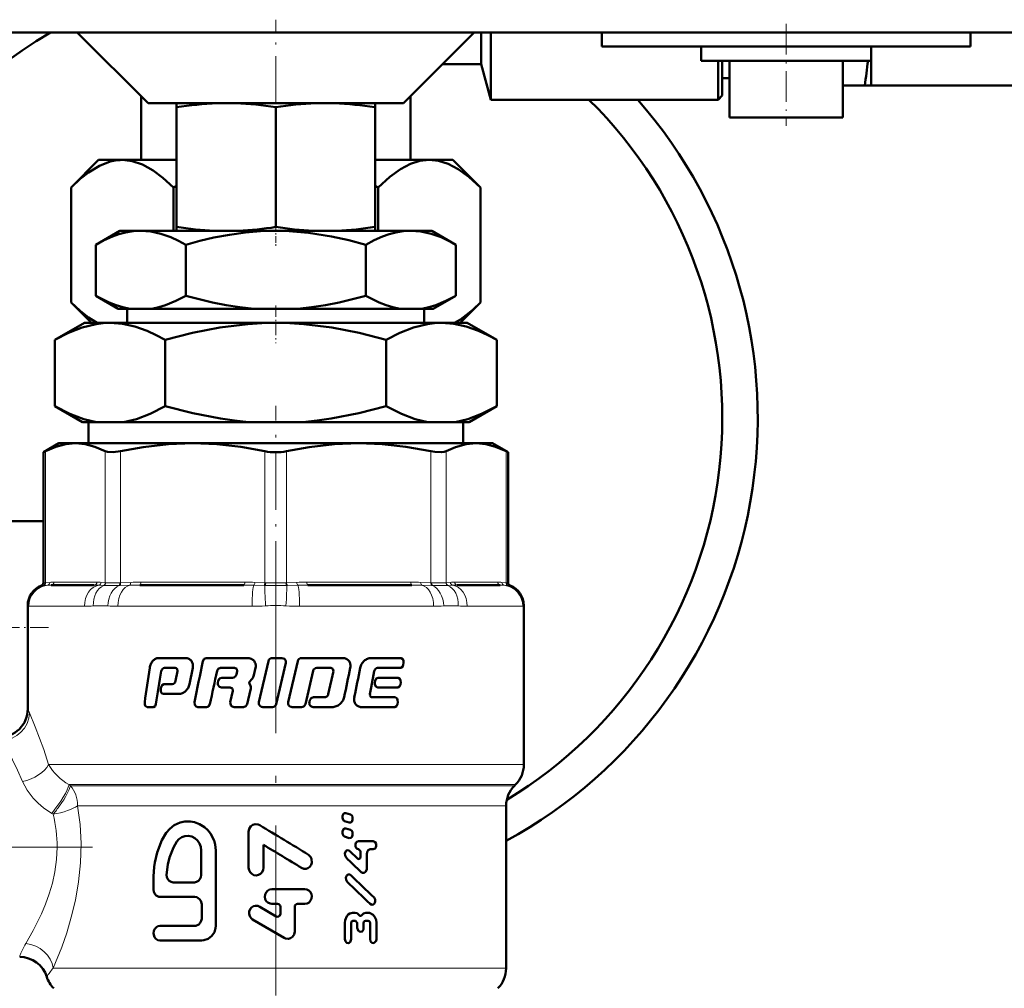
# Model space of a CAD drawing. Extents: x -2073 to 2460, y -1838 to 686.
# Tile 74 of 94: x 378 to 448, y -140 to -72. Entities that reach past the tile are written whole.
import ezdxf

# ---------------------------------------------------------------- set-up
doc = ezdxf.new("R2010")
doc.units = 0
doc.linetypes.add('DASHDOT', pattern=[18.5, 12, -3, 0.5, -3])

msp = doc.modelspace()

# ---------------------------------------------------------------- linework, layer by layer
at = {"color": 7, "linetype": 'DASHDOT', "lineweight": 18, "ltscale": 0.27}
msp.add_line((396.565, -82.762), (396.565, -71.962), dxfattribs=at)
at = {"color": 7, "lineweight": 50}
for p, q in [((374.565, -72.862), (454.565, -72.862)), ((387.565, -77.862), (382.565, -72.862)), ((405.565, -77.862), (410.565, -72.862)), ((411.065, -75.112), (411.065, -72.862)), ((411.735, -77.612), (411.735, -72.862)), ((419.565, -72.862), (419.565, -73.862)), ((445.565, -72.862), (445.565, -73.862)), ((432.565, -73.862), (419.565, -73.862)), ((426.565, -73.862), (426.565, -74.862)), ((445.565, -73.862), (432.565, -73.862)), ((438.565, -73.862), (438.565, -76.612)), ((438.565, -73.862), (438.565, -74.862)), ((426.565, -74.862), (432.565, -74.862)), ((427.765, -77.612), (427.765, -74.862)), ((428.065, -77.312), (428.065, -74.862)), ((428.565, -74.862), (428.565, -78.862)), ((432.565, -74.862), (438.565, -74.862)), ((436.565, -74.862), (436.565, -78.862)), ((408.315, -75.112), (411.065, -75.112)), ((411.065, -75.112), (411.735, -77.612)), ((428.065, -76.089), (428.565, -76.089)), ((436.565, -76.612), (438.109, -76.612)), ((438.565, -76.612), (438.109, -76.612)), ((438.565, -76.612), (471.565, -76.612)), ((387.065, -77.363), (387.065, -81.862)), ((406.065, -81.862), (406.065, -77.362)), ((411.735, -77.612), (427.765, -77.612)), ((428.065, -77.312), (427.765, -77.612)), ((387.565, -77.862), (396.565, -77.862)), ((389.565, -78.145), (389.565, -77.862)), ((389.565, -78.145), (389.565, -86.585)), ((396.565, -77.862), (405.565, -77.862)), ((396.565, -78.139), (396.565, -86.592)), ((403.565, -77.862), (403.565, -78.145)), ((403.565, -78.145), (403.565, -86.585)), ((428.565, -78.862), (432.565, -78.862)), ((432.565, -78.862), (436.565, -78.862)), ((384.065, -81.862), (382.132, -83.795)), ((385.595, -81.862), (384.065, -81.862)), ((385.592, -81.865), (385.74, -81.862)), ((385.74, -81.862), (385.595, -81.862)), ((389.565, -81.862), (385.74, -81.862)), ((389.565, -81.862), (385.906, -81.862)), ((387.065, -81.862), (385.906, -81.862)), ((407.224, -81.862), (403.565, -81.862)), ((407.391, -81.862), (403.565, -81.862)), ((407.224, -81.862), (406.065, -81.862)), ((409.065, -81.862), (407.391, -81.862)), ((409.065, -81.862), (410.999, -83.795)), ((382.131, -83.795), (382.131, -91.928)), ((389.348, -83.795), (389.565, -83.688)), ((389.348, -83.795), (389.348, -86.862)), ((403.565, -83.688), (403.782, -83.795)), ((403.782, -83.795), (403.782, -86.862)), ((410.999, -83.795), (410.999, -91.928)), ((389.565, -86.862), (389.565, -86.585)), ((403.565, -86.585), (403.565, -86.862)), ((385.565, -86.862), (383.863, -87.844)), ((387.039, -86.862), (385.565, -86.862)), ((396.565, -86.862), (387.039, -86.862)), ((389.565, -86.862), (392.237, -86.862)), ((393.934, -86.862), (392.237, -86.862)), ((393.934, -86.862), (399.195, -86.862)), ((406.091, -86.862), (396.565, -86.862)), ((400.894, -86.862), (399.195, -86.862)), ((400.894, -86.862), (403.565, -86.862)), ((407.565, -86.862), (406.091, -86.862)), ((407.565, -86.862), (409.267, -87.844)), ((383.863, -91.443), (383.863, -87.844)), ((390.214, -91.443), (390.214, -87.844)), ((402.916, -91.443), (402.916, -87.844)), ((409.267, -91.443), (409.267, -87.844)), ((385.455, -92.362), (383.863, -91.443)), ((407.675, -92.362), (409.267, -91.443)), ((383.565, -93.362), (382.132, -91.928)), ((386.259, -92.362), (385.455, -92.362)), ((386.088, -92.362), (386.088, -93.362)), ((386.259, -92.362), (387.819, -92.362)), ((395.006, -92.362), (387.819, -92.362)), ((395.006, -92.362), (398.125, -92.362)), ((405.312, -92.362), (398.125, -92.362)), ((405.312, -92.362), (406.871, -92.362)), ((407.675, -92.362), (406.871, -92.362)), ((407.043, -92.362), (407.043, -93.362)), ((409.565, -93.362), (410.999, -91.928)), ((383.065, -93.362), (380.977, -94.567)), ((384.874, -93.362), (383.065, -93.362)), ((396.565, -93.362), (384.874, -93.362)), ((408.257, -93.362), (396.565, -93.362)), ((410.065, -93.362), (408.257, -93.362)), ((410.065, -93.362), (412.154, -94.567)), ((380.977, -99.234), (380.977, -94.567)), ((388.771, -99.234), (388.771, -94.567)), ((404.359, -99.234), (404.359, -94.567)), ((412.154, -99.234), (412.154, -94.567)), ((382.93, -100.362), (380.977, -99.234)), ((410.2, -100.362), (412.154, -99.234)), ((383.917, -100.362), (382.93, -100.362)), ((383.345, -101.862), (383.345, -100.362)), ((383.917, -100.362), (385.831, -100.362)), ((394.651, -100.362), (385.831, -100.362)), ((394.651, -100.362), (398.479, -100.362)), ((407.3, -100.362), (398.479, -100.362)), ((407.3, -100.362), (409.214, -100.362)), ((410.2, -100.362), (409.214, -100.362)), ((409.786, -101.862), (409.786, -100.362)), ((381.265, -101.862), (380.169, -102.494)), ((381.265, -101.862), (382.43, -101.862)), ((382.43, -101.862), (390.71, -101.862)), ((390.71, -101.862), (396.565, -101.862)), ((396.565, -101.862), (402.42, -101.862)), ((402.42, -101.862), (410.701, -101.862)), ((410.701, -101.862), (411.865, -101.862)), ((411.865, -101.862), (412.961, -102.494)), ((380.322, -102.417), (380.169, -102.494)), ((380.169, -111.716), (380.169, -102.494)), ((412.961, -102.494), (412.809, -102.417)), ((412.961, -111.716), (412.961, -102.494)), ((380.169, -107.362), (376.565, -107.362)), ((383.764, -111.862), (380.726, -111.862)), ((394.3, -111.862), (386.967, -111.862)), ((406.163, -111.862), (398.83, -111.862)), ((412.404, -111.862), (409.367, -111.862)), ((379.065, -113.308), (379.065, -120.612)), ((414.065, -124.533), (414.065, -113.308)), ((388.28, -117.018), (390.206, -117.018)), ((391.664, -117.018), (394.55, -117.018)), ((396.047, -117.232), (395.375, -120.141)), ((396.32, -117.018), (397.004, -117.018)), ((396.604, -120.262), (397.277, -117.353)), ((398.111, -117.231), (397.441, -120.14)), ((398.381, -117.018), (401.284, -117.018)), ((403.276, -117.018), (405.408, -117.018)), ((405.563, -117.492), (405.583, -117.352)), ((388.71, -117.707), (389.47, -117.707)), ((389.625, -117.939), (389.498, -118.632)), ((389.599, -117.774), (389.625, -117.939)), ((390.476, -118.861), (390.706, -117.709)), ((392.676, -117.707), (393.661, -117.707)), ((393.661, -117.707), (393.819, -117.774)), ((393.85, -117.939), (393.797, -118.171)), ((393.819, -117.774), (393.85, -117.939)), ((395.022, -118.226), (395.142, -117.709)), ((398.661, -120.262), (399.192, -117.92)), ((399.457, -117.707), (400.443, -117.707)), ((400.626, -117.938), (400.272, -119.56)), ((400.443, -117.707), (400.596, -117.774)), ((400.596, -117.774), (400.626, -117.938)), ((403.296, -119.093), (403.509, -117.938)), ((403.749, -117.707), (405.387, -117.707)), ((392.5, -118.615), (392.47, -118.756)), ((392.756, -118.402), (393.506, -118.402)), ((394.72, -118.692), (394.885, -118.516)), ((403.581, -118.615), (403.555, -118.756)), ((403.794, -118.402), (405.197, -118.402)), ((405.355, -118.878), (405.377, -118.738)), ((388.479, -119.078), (388.457, -119.219)), ((388.676, -118.863), (389.26, -118.863)), ((392.725, -119.091), (393.351, -119.091)), ((393.351, -119.091), (393.508, -119.158)), ((393.54, -119.322), (393.358, -120.141)), ((393.508, -119.158), (393.54, -119.322)), ((394.554, -120.262), (394.783, -119.263)), ((394.78, -118.972), (394.704, -118.812)), ((403.211, -119.556), (403.296, -119.093)), ((403.768, -119.091), (405.175, -119.091)), ((388.653, -119.553), (389.729, -119.553)), ((398.967, -119.999), (398.935, -120.14)), ((399.233, -119.786), (399.986, -119.786)), ((403.369, -119.786), (404.979, -119.786)), ((405.142, -120.262), (405.164, -120.122)), ((387.486, -120.475), (387.929, -120.475)), ((391.067, -120.475), (391.674, -120.475)), ((393.62, -120.475), (394.286, -120.475)), ((395.647, -120.475), (396.331, -120.475)), ((397.713, -120.475), (398.392, -120.475)), ((399.201, -120.475), (400.547, -120.475)), ((402.616, -120.475), (404.957, -120.475)), ((413.401, -126.026), (413.479, -125.947)), ((412.815, -127.44), (412.815, -138.912)), ((401.275, -128.198), (401.275, -128.285)), ((401.838, -128.057), (401.506, -127.955)), ((401.986, -128.387), (401.986, -128.3)), ((401.42, -128.528), (401.751, -128.63)), ((401.838, -129.145), (401.506, -129.044)), ((394.651, -129.292), (394.651, -131.822)), ((401.275, -129.287), (401.275, -129.374)), ((401.42, -129.617), (401.751, -129.719)), ((401.986, -129.475), (401.986, -129.389)), ((395.692, -131.822), (395.692, -130.2)), ((402.398, -129.937), (403.434, -129.937)), ((402.412, -130.508), (402.399, -130.508)), ((403.434, -130.508), (403.233, -130.508)), ((391.303, -132.334), (391.303, -130.59)), ((392.333, -135.925), (392.333, -130.59)), ((402.338, -131.175), (401.785, -130.639)), ((402.535, -130.667), (402.536, -131.048)), ((402.984, -131.871), (402.983, -130.825)), ((387.941, -132.437), (387.941, -133.36)), ((389.321, -132.847), (390.823, -132.847)), ((396.292, -133.336), (398.611, -133.336)), ((388.387, -133.873), (390.846, -133.873)), ((391.338, -134.386), (391.338, -135.412)), ((396.595, -135.25), (395.434, -134.566)), ((396.696, -134.363), (396.292, -134.363)), ((396.898, -134.569), (396.898, -135.072)), ((397.907, -136.324), (397.907, -134.569)), ((398.108, -134.363), (398.611, -134.363)), ((401.986, -134.997), (402.17, -134.997)), ((402.912, -134.995), (403.1, -134.995)), ((388.387, -135.925), (390.846, -135.925)), ((394.93, -135.459), (397.151, -136.772)), ((401.444, -135.711), (401.445, -136.851)), ((401.878, -136.85), (401.877, -135.726)), ((402.195, -135.567), (401.999, -135.567)), ((402.318, -135.725), (402.318, -136.058)), ((402.764, -136.057), (402.763, -135.724)), ((403.088, -135.566), (402.888, -135.566)), ((403.213, -135.724), (403.214, -136.848)), ((403.667, -136.848), (403.666, -135.707)), ((388.387, -136.951), (391.338, -136.951))]:
    msp.add_line(p, q, dxfattribs=at)
at = {"color": 7, "linetype": 'DASHDOT', "lineweight": 18, "ltscale": 0.180015}
msp.add_line((432.565, -72.262), (432.565, -79.462), dxfattribs=at)
at = {"color": 7, "linetype": 'DASHDOT', "lineweight": 18, "ltscale": 0.037938}
msp.add_line((396.565, -86.464), (396.565, -87.982), dxfattribs=at)
at = {"color": 7, "linetype": 'DASHDOT', "lineweight": 18, "ltscale": 0.066602}
msp.add_line((396.565, -92.14), (396.565, -94.804), dxfattribs=at)
at = {"color": 7, "linetype": 'DASHDOT', "lineweight": 18, "ltscale": 0.340646}
msp.add_line((396.565, -112.852), (396.565, -99.226), dxfattribs=at)
at = {"color": 7, "lineweight": 18}
for p, q in [((380.322, -102.417), (380.322, -111.703)), ((384.538, -111.703), (384.538, -102.417)), ((385.62, -102.417), (385.62, -111.703)), ((395.8, -111.703), (395.8, -102.417)), ((397.331, -102.417), (397.331, -111.703)), ((407.51, -111.703), (407.51, -102.417)), ((408.592, -102.417), (408.592, -111.703)), ((412.809, -111.703), (412.809, -102.417)), ((380.169, -111.716), (380.301, -111.705)), ((380.301, -111.705), (380.322, -111.703)), ((380.322, -111.703), (380.615, -111.675)), ((380.911, -111.662), (383.949, -111.662)), ((384.245, -111.675), (384.538, -111.703)), ((384.538, -111.703), (384.56, -111.705)), ((385.568, -111.705), (385.62, -111.703)), ((385.62, -111.703), (386.329, -111.675)), ((387.044, -111.662), (394.377, -111.662)), ((395.091, -111.675), (395.8, -111.703)), ((395.8, -111.703), (395.852, -111.705)), ((397.278, -111.705), (397.331, -111.703)), ((397.331, -111.703), (398.039, -111.675)), ((398.754, -111.662), (406.087, -111.662)), ((406.801, -111.675), (407.51, -111.703)), ((407.51, -111.703), (407.562, -111.705)), ((408.57, -111.705), (408.592, -111.703)), ((408.592, -111.703), (408.886, -111.675)), ((409.182, -111.662), (412.219, -111.662)), ((412.515, -111.675), (412.809, -111.703)), ((412.809, -111.703), (412.83, -111.705)), ((412.83, -111.705), (412.961, -111.716)), ((380.169, -111.897), (380.039, -111.904)), ((380.189, -111.896), (380.169, -111.897)), ((380.455, -111.873), (380.189, -111.896)), ((384.4, -111.896), (384.079, -111.873)), ((384.427, -111.897), (384.4, -111.896)), ((385.571, -111.896), (385.515, -111.897)), ((386.268, -111.873), (385.571, -111.896)), ((395.737, -111.896), (395.017, -111.873)), ((395.796, -111.897), (395.737, -111.896)), ((397.393, -111.896), (397.335, -111.897)), ((398.113, -111.873), (397.393, -111.896)), ((407.559, -111.896), (406.862, -111.873)), ((407.615, -111.897), (407.559, -111.896)), ((408.73, -111.896), (408.703, -111.897)), ((409.052, -111.873), (408.73, -111.896)), ((412.941, -111.896), (412.676, -111.873)), ((412.962, -111.897), (412.941, -111.896)), ((413.091, -111.904), (412.962, -111.897)), ((379.08, -113.336), (379.065, -113.308)), ((379.145, -113.362), (383.064, -113.362)), ((384.711, -113.336), (383.692, -113.336)), ((385.431, -113.362), (394.891, -113.362)), ((398.239, -113.362), (407.699, -113.362)), ((409.439, -113.336), (408.419, -113.336)), ((410.067, -113.362), (413.985, -113.362)), ((414.065, -113.308), (414.05, -113.336)), ((379.065, -120.612), (379.187, -120.886)), ((380.532, -124.533), (414.065, -124.533)), ((381.978, -125.947), (413.479, -125.947)), ((381.978, -125.947), (382.08, -126.026)), ((382.08, -126.026), (413.401, -126.026)), ((382.584, -127.44), (382.791, -127.44)), ((382.791, -127.44), (410.13, -127.44)), ((410.13, -127.44), (412.815, -127.44)), ((380.864, -128.039), (380.758, -127.977)), ((380.86, -138.912), (412.815, -138.912))]:
    msp.add_line(p, q, dxfattribs=at)
at = {"color": 7, "linetype": 'DASHDOT', "lineweight": 18}
for p, q in [((396.565, -110.325), (396.565, -146.018)), ((383.638, -130.362), (354.104, -130.362))]:
    msp.add_line(p, q, dxfattribs=at)
at = {"color": 7, "linetype": 'DASHDOT', "lineweight": 18, "ltscale": 0.108124}
msp.add_line((380.529, -114.862), (376.204, -114.862), dxfattribs=at)
at = {"color": 7, "lineweight": 50}
for points in [[(385.592, -81.865), (385.236, -81.902), (384.877, -81.98), (384.14, -82.265), (383.361, -82.736), (382.768, -83.203), (382.131, -83.795)], [(385.74, -81.862), (386.443, -81.941), (387.164, -82.182), (387.92, -82.6), (388.605, -83.113), (389.348, -83.795)], [(403.782, -83.795), (404.605, -83.047), (405.358, -82.506), (406.064, -82.14), (406.734, -81.93), (407.391, -81.862)], [(407.391, -81.862), (408.047, -81.93), (408.717, -82.14), (409.423, -82.506), (410.176, -83.047), (410.999, -83.795)], [(387.039, -86.862), (386.503, -86.892), (385.97, -86.98), (385.503, -87.105), (385.039, -87.269), (384.448, -87.531), (383.863, -87.844)], [(390.214, -87.844), (389.694, -87.563), (389.17, -87.322), (388.467, -87.072), (387.757, -86.916), (387.039, -86.862)], [(396.565, -86.862), (395.494, -86.892), (394.424, -86.981), (393.301, -87.135), (392.189, -87.346), (391.197, -87.577), (390.214, -87.844)], [(402.916, -87.844), (401.717, -87.524), (400.504, -87.257), (398.869, -87), (397.222, -86.873), (396.565, -86.862)], [(406.091, -86.862), (405.556, -86.892), (405.023, -86.98), (404.556, -87.105), (404.091, -87.269), (403.501, -87.531), (402.916, -87.844)], [(409.267, -87.844), (408.746, -87.563), (408.223, -87.322), (407.52, -87.072), (406.809, -86.916), (406.091, -86.862)], [(383.863, -91.443), (384.815, -91.926), (385.295, -92.113), (385.776, -92.26), (386.259, -92.362)], [(387.819, -92.362), (388.308, -92.258), (388.793, -92.11), (389.509, -91.814), (390.214, -91.443)], [(390.214, -91.443), (392.112, -91.924), (393.072, -92.113), (394.04, -92.26), (395.006, -92.362)], [(398.125, -92.362), (399.096, -92.259), (400.065, -92.111), (401.026, -91.923), (402.916, -91.443)], [(402.916, -91.443), (403.868, -91.926), (404.347, -92.113), (404.829, -92.26), (405.312, -92.362)], [(406.871, -92.362), (407.361, -92.258), (407.846, -92.11), (408.561, -91.814), (409.267, -91.443)], [(383.955, -93.362), (383.361, -92.987), (382.768, -92.521), (382.131, -91.928)], [(409.176, -93.362), (409.588, -93.111), (410.017, -92.803), (410.494, -92.406), (410.999, -91.928)], [(384.874, -93.362), (384.379, -93.383), (383.886, -93.447), (382.905, -93.689), (381.935, -94.07), (380.977, -94.567)], [(388.771, -94.567), (388.133, -94.223), (387.49, -93.928), (386.626, -93.622), (385.753, -93.429), (384.874, -93.362)], [(396.565, -93.362), (395.572, -93.383), (394.584, -93.447), (392.622, -93.689), (390.684, -94.07), (388.771, -94.567)], [(404.359, -94.567), (402.445, -94.07), (400.508, -93.689), (398.547, -93.446), (397.558, -93.383), (396.565, -93.362)], [(408.257, -93.362), (407.762, -93.383), (407.269, -93.447), (406.288, -93.689), (405.318, -94.07), (404.359, -94.567)], [(412.154, -94.567), (411.516, -94.223), (410.873, -93.928), (410.008, -93.622), (409.136, -93.429), (408.257, -93.362)], [(380.977, -99.234), (382.046, -99.783), (383.013, -100.149), (383.917, -100.362)], [(385.831, -100.362), (386.735, -100.149), (387.701, -99.783), (388.771, -99.234)], [(388.771, -99.234), (390.709, -99.738), (392.669, -100.121), (393.658, -100.261), (394.651, -100.362)], [(398.479, -100.362), (399.474, -100.261), (400.462, -100.121), (402.423, -99.737), (404.359, -99.234)], [(404.359, -99.234), (405.429, -99.783), (406.396, -100.149), (407.3, -100.362)], [(409.214, -100.362), (410.117, -100.149), (411.084, -99.783), (412.154, -99.234)], [(382.43, -101.862), (381.751, -101.921), (381.055, -102.102), (380.322, -102.417)], [(384.538, -102.417), (383.805, -102.102), (383.108, -101.921), (382.43, -101.862)], [(390.71, -101.862), (388.989, -101.927), (387.219, -102.127), (385.62, -102.417)], [(395.8, -102.417), (394.111, -102.114), (392.414, -101.926), (390.71, -101.862)], [(402.42, -101.862), (400.699, -101.927), (398.929, -102.127), (397.331, -102.417)], [(407.51, -102.417), (405.742, -102.102), (404.06, -101.921), (402.42, -101.862)], [(410.701, -101.862), (409.988, -101.927), (409.254, -102.127), (408.592, -102.417)], [(412.809, -102.417), (412.076, -102.102), (411.38, -101.921), (410.701, -101.862)], [(385.62, -102.417), (385.086, -102.491), (384.683, -102.467), (384.538, -102.417)], [(408.592, -102.417), (408.447, -102.467), (408.263, -102.491), (407.794, -102.467), (407.51, -102.417)], [(391.664, -117.018), (391.519, -117.068), (391.42, -117.232)], [(397.277, -117.353), (397.269, -117.206), (397.185, -117.083), (397.004, -117.018)], [(405.583, -117.352), (405.58, -117.219), (405.535, -117.099), (405.408, -117.018)], [(392.421, -117.92), (392.498, -117.78), (392.676, -117.707)], [(405.387, -117.707), (405.507, -117.637), (405.563, -117.492)], [(392.47, -118.756), (392.476, -118.9), (392.591, -119.052), (392.725, -119.091)], [(392.756, -118.402), (392.606, -118.451), (392.5, -118.615)], [(403.555, -118.756), (403.559, -118.894), (403.65, -119.047), (403.768, -119.091)], [(403.794, -118.402), (403.654, -118.467), (403.581, -118.615)], [(405.377, -118.738), (405.375, -118.604), (405.328, -118.483), (405.197, -118.402)], [(388.457, -119.219), (388.46, -119.354), (388.489, -119.438), (388.542, -119.507), (388.653, -119.553)], [(388.676, -118.863), (388.543, -118.93), (388.479, -119.078)], [(405.175, -119.091), (405.298, -119.023), (405.355, -118.878)], [(387.317, -120.14), (387.319, -120.272), (387.361, -120.393), (387.486, -120.475)], [(390.831, -120.14), (390.852, -120.327), (390.94, -120.435), (391.067, -120.475)], [(393.358, -120.141), (393.384, -120.332), (393.444, -120.408), (393.62, -120.475)], [(399.233, -119.786), (399.063, -119.846), (398.967, -119.999)], [(405.164, -120.122), (405.162, -119.989), (405.122, -119.879), (404.979, -119.786)], [(387.929, -120.475), (388.053, -120.407), (388.113, -120.262)], [(391.674, -120.475), (391.819, -120.425), (391.92, -120.262)], [(394.286, -120.475), (394.457, -120.416), (394.554, -120.262)], [(404.957, -120.475), (405.082, -120.408), (405.142, -120.262)], [(401.506, -127.955), (401.395, -127.965), (401.335, -128.015), (401.278, -128.16), (401.275, -128.198)], [(401.275, -128.285), (401.288, -128.376), (401.346, -128.481), (401.42, -128.528)], [(401.751, -128.63), (401.863, -128.62), (401.924, -128.571), (401.983, -128.426), (401.986, -128.387)], [(401.986, -128.3), (401.973, -128.209), (401.932, -128.126), (401.838, -128.057)], [(392.333, -130.59), (392.283, -130.167), (392.214, -129.888), (391.969, -129.408), (391.771, -129.163), (391.542, -128.953), (391.19, -128.732), (390.82, -128.596), (390.546, -128.547), (390.142, -128.551), (389.813, -128.622), (389.402, -128.81), (389.083, -129.078), (388.843, -129.359)], [(395.431, -128.817), (395.33, -128.772), (395.109, -128.75), (394.949, -128.797), (394.812, -128.893), (394.688, -129.078), (394.651, -129.292)], [(401.506, -129.044), (401.395, -129.054), (401.335, -129.104), (401.278, -129.249), (401.275, -129.287)], [(401.986, -129.389), (401.973, -129.297), (401.932, -129.215), (401.838, -129.146)], [(388.843, -129.359), (388.537, -129.879), (388.188, -130.749), (388.025, -131.44), (387.98, -131.757), (387.941, -132.437)], [(391.303, -130.59), (391.273, -130.336), (391.184, -130.096), (391.041, -129.887), (390.853, -129.722), (390.633, -129.612), (390.394, -129.566), (390.155, -129.585), (389.93, -129.669), (389.735, -129.81), (389.596, -129.974)], [(401.275, -129.374), (401.288, -129.464), (401.346, -129.57), (401.42, -129.617)], [(401.751, -129.719), (401.863, -129.709), (401.924, -129.66), (401.983, -129.514), (401.986, -129.475)], [(389.596, -129.974), (389.346, -130.397), (389.065, -131.091), (388.944, -131.577), (388.866, -132.319)], [(401.785, -130.639), (401.721, -130.595), (401.619, -130.586), (401.559, -130.611), (401.51, -130.655), (401.445, -130.801), (401.451, -130.962), (401.525, -131.095)], [(402.398, -129.938), (402.279, -129.983), (402.213, -130.068), (402.179, -130.186), (402.188, -130.309), (402.265, -130.45), (402.399, -130.508)], [(402.412, -130.508), (402.533, -130.645), (402.535, -130.667)], [(402.983, -130.825), (403.026, -130.648), (403.079, -130.575), (403.233, -130.508)], [(403.434, -130.508), (403.574, -130.447), (403.622, -130.381), (403.658, -130.261), (403.65, -130.135), (403.582, -130.007), (403.434, -129.937)], [(398.38, -131.827), (398.533, -131.888), (398.707, -131.891), (398.822, -131.853), (398.958, -131.755), (399.055, -131.618), (399.105, -131.461), (399.085, -131.187), (399.016, -131.048), (398.87, -130.906)], [(402.536, -131.048), (402.514, -131.138), (402.485, -131.175), (402.447, -131.199), (402.389, -131.203), (402.338, -131.175)], [(394.651, -131.822), (394.677, -131.985), (394.751, -132.134), (394.867, -132.252), (395.016, -132.329), (395.181, -132.353), (395.345, -132.323), (395.491, -132.242), (395.603, -132.118), (395.671, -131.966), (395.692, -131.822)], [(402.586, -132.125), (402.689, -132.182), (402.805, -132.175), (402.901, -132.106), (402.98, -131.929), (402.984, -131.871)], [(388.866, -132.319), (388.885, -132.48), (388.948, -132.628), (389.05, -132.746), (389.18, -132.822), (389.321, -132.847)], [(390.823, -132.847), (390.97, -132.822), (391.106, -132.748), (391.212, -132.634), (391.28, -132.489), (391.303, -132.334)], [(401.86, -132.346), (401.795, -132.303), (401.694, -132.292), (401.634, -132.318), (401.584, -132.362), (401.518, -132.508), (401.525, -132.669), (401.599, -132.802)], [(387.941, -133.36), (387.964, -133.519), (388.026, -133.663), (388.126, -133.777), (388.32, -133.867), (388.387, -133.873)], [(396.292, -133.336), (396.134, -133.363), (395.991, -133.437), (395.879, -133.554), (395.808, -133.701), (395.787, -133.863), (395.817, -134.023), (395.895, -134.166), (396.013, -134.277), (396.161, -134.345), (396.292, -134.363)], [(398.611, -134.363), (398.77, -134.335), (398.913, -134.259), (399.025, -134.136), (399.093, -133.984), (399.11, -133.82), (399.082, -133.678), (399.016, -133.548), (398.903, -133.433), (398.755, -133.358), (398.611, -133.336)], [(390.846, -133.873), (390.997, -133.899), (391.195, -134.024), (391.285, -134.156), (391.338, -134.386)], [(403.227, -134.368), (403.342, -134.424), (403.443, -134.406), (403.507, -134.359), (403.554, -134.292), (403.587, -134.171), (403.576, -134.046), (403.498, -133.911)], [(395.434, -134.566), (395.289, -134.51), (395.134, -134.499), (394.989, -134.536), (394.861, -134.616), (394.758, -134.735), (394.693, -134.894), (394.683, -135.073), (394.732, -135.243), (394.824, -135.374), (394.93, -135.459)], [(391.338, -135.412), (391.313, -135.572), (391.242, -135.716), (391.132, -135.829), (390.92, -135.919), (390.846, -135.925)], [(396.898, -135.072), (396.86, -135.192), (396.758, -135.268), (396.672, -135.276), (396.595, -135.25)], [(401.986, -134.997), (401.8, -135.04), (401.678, -135.122), (401.581, -135.234), (401.464, -135.512), (401.444, -135.711)], [(402.447, -135.157), (402.297, -135.026), (402.17, -134.997)], [(402.633, -135.157), (402.582, -135.201), (402.517, -135.208), (402.477, -135.189), (402.447, -135.157)], [(402.912, -134.995), (402.755, -135.04), (402.633, -135.157)], [(403.666, -135.707), (403.64, -135.496), (403.564, -135.3), (403.437, -135.136), (403.186, -135.004), (403.1, -134.995)], [(388.387, -135.925), (388.253, -135.949), (388.141, -136.01), (388.034, -136.123), (387.963, -136.279), (387.941, -136.446), (388.009, -136.71), (388.1, -136.832), (388.242, -136.923), (388.387, -136.951)], [(391.338, -136.951), (391.494, -136.938), (391.795, -136.836), (392.061, -136.629), (392.239, -136.356), (392.322, -136.07), (392.333, -135.925)], [(401.877, -135.726), (401.897, -135.639), (401.939, -135.587), (401.999, -135.567)], [(402.195, -135.567), (402.316, -135.703), (402.318, -135.725)], [(402.318, -136.058), (402.376, -136.25), (402.466, -136.326), (402.54, -136.342)], [(402.54, -136.342), (402.649, -136.306), (402.743, -136.177), (402.764, -136.057)], [(402.763, -135.724), (402.784, -135.636), (402.828, -135.585), (402.888, -135.566)], [(403.088, -135.565), (403.154, -135.589), (403.192, -135.635), (403.213, -135.724)], [(397.151, -136.772), (397.247, -136.816), (397.46, -136.838), (397.614, -136.793), (397.747, -136.703), (397.867, -136.526), (397.907, -136.324)], [(401.445, -136.851), (401.479, -137.006), (401.524, -137.072), (401.588, -137.119), (401.69, -137.133), (401.74, -137.116), (401.803, -137.066), (401.847, -136.999), (401.878, -136.85)], [(403.214, -136.848), (403.254, -137.01), (403.305, -137.076), (403.373, -137.12), (403.472, -137.13), (403.541, -137.103), (403.642, -136.978), (403.667, -136.848)]]:
    msp.add_lwpolyline(points, dxfattribs=at)
at = {"color": 7, "lineweight": 18}
for points in [[(384.56, -111.705), (385.071, -111.716), (385.568, -111.705)], [(407.562, -111.705), (408.259, -111.716), (408.57, -111.705)], [(379.187, -120.886), (379.601, -121.869), (380.195, -123.467), (380.532, -124.533)], [(378.7, -125.729), (378.347, -124.929), (377.986, -124.204), (377.389, -123.14), (377.201, -122.829)], [(380.758, -127.977), (380.176, -127.585), (379.795, -127.264), (379.453, -126.914), (379.018, -126.34), (378.7, -125.729)], [(382.584, -127.44), (382.754, -128.753), (382.826, -130.109), (382.793, -131.478), (382.656, -132.814), (382.429, -134.109), (382.139, -135.312), (381.814, -136.4), (381.461, -137.415), (380.86, -138.912)], [(378.927, -137.158), (379.46, -136.234), (380.043, -135.062), (380.327, -134.39), (380.587, -133.668), (380.808, -132.913), (380.982, -132.108), (381.099, -131.241), (381.138, -130.362)], [(378.59, -137.839), (378.854, -137.288), (378.927, -137.158)]]:
    msp.add_lwpolyline(points, dxfattribs=at)
at = {"color": 7, "lineweight": 50}
for centre, radius, start, end in [((396.565, -100.062), 31.5, 120.29135, 187.84697), ((395.185, -69.932), 43.441, 351.15561, 353.48469), ((396.565, -100.062), 34, 298.54986, 41.32221), ((396.565, -100.062), 31.5, 301.14966, 45.45482), ((393.33, -101.405), 23.561, 92.19524, 99.19437), ((392.848, -101.325), 23.481, 80.89304, 87.81349), ((400.282, -101.328), 23.484, 92.19016, 99.10727), ((399.8, -101.407), 23.563, 80.80635, 87.80123), ((393.37, -62.976), 23.913, 260.8433, 267.28375), ((392.808, -63.06), 23.829, 272.70796, 279.07002), ((400.322, -63.057), 23.831, 260.92962, 267.28923), ((399.759, -62.975), 23.915, 272.71895, 279.15605), ((396.554, -98.767), 3.727, 258.32363, 270.17092), ((396.576, -98.764), 3.73, 269.8334, 281.6705), ((379.969, -111.716), 0.2, 290.51672, 0.00001), ((413.161, -111.716), 0.2, 179.99999, 249.48328), ((380.565, -113.308), 1.5, 110.51769, 180.00001), ((412.565, -113.308), 1.5, 0, 69.48231), ((388.573, -117.809), 0.903, 139.34448, 155.83579), ((388.41, -117.684), 0.698, 118.64801, 138.38533), ((388.283, -117.447), 0.429, 90.37964, 118.93589), ((390.213, -117.509), 0.49, 62.94137, 90.80663), ((390.208, -117.522), 0.504, 36.71166, 63.10246), ((390.153, -117.548), 0.563, 11.0898, 35.48592), ((862.596, -214.136), 481.038, 168.37832, 168.73183), ((394.561, -117.697), 0.679, 66.86778, 90.91643), ((394.597, -117.607), 0.582, 41.67945, 66.67461), ((394.632, -117.558), 0.523, 13.16347, 40.22223), ((396.316, -117.294), 0.275, 89.11094, 166.97414), ((398.378, -117.291), 0.273, 89.42465, 167.35887), ((401.294, -117.588), 0.57, 64.7254, 91.02408), ((401.309, -117.545), 0.525, 38.27596, 64.22031), ((401.28, -117.55), 0.551, 11.57455, 36.69941), ((403.434, -117.914), 0.941, 132.47232, 149.73463), ((403.393, -117.882), 0.888, 114.39792, 131.88496), ((403.281, -117.633), 0.615, 90.44462, 114.47841), ((719.69, -167.585), 335.742, 171.45687, 171.87621), ((388.632, -117.834), 0.967, 155.89295, 172.56033), ((737.046, -175.527), 353.283, 170.61815, 171.00002), ((388.815, -117.996), 0.331, 137.97854, 169.90399), ((388.716, -117.898), 0.191, 91.7893, 139.72297), ((389.477, -117.851), 0.143, 32.35771, 92.77573), ((389.98, -117.573), 0.738, 349.41436, 10.45974), ((955.904, -239.556), 576.462, 167.8188, 168.056805), ((394.523, -117.573), 0.633, 347.61232, 12.21465), ((399.456, -117.977), 0.269, 89.79962, 167.93274), ((-96.632, -15.16), 508.891, 348.13579, 348.37446), ((401.103, -117.573), 0.729, 349.27734, 10.5953), ((-42.221, -29.677), 453.372, 348.53592, 348.80355), ((403.313, -117.849), 0.803, 149.39975, 170.02369), ((403.828, -118.004), 0.325, 134.95166, 168.1808), ((403.755, -117.921), 0.214, 91.42166, 136.75346), ((389.178, -118.567), 0.326, 315.23756, 348.51035), ((393.506, -118.117), 0.285, 269.99662, 310.11942), ((393.495, -118.092), 0.312, 308.6956, 345.32352), ((394.776, -118.76), 0.0879, 129.32456, 216.22491), ((394.177, -118.005), 0.873, 324.15142, 345.36059), ((389.253, -118.648), 0.216, 271.91106, 316.52874), ((389.624, -118.717), 0.856, 294.32318, 312.37788), ((389.565, -118.66), 0.938, 312.66575, 329.88648), ((389.644, -118.707), 0.847, 329.94761, 349.49191), ((394.186, -119.123), 0.613, 346.7671, 14.18779), ((389.725, -118.955), 0.598, 270.29965, 294.79983), ((395.643, -120.2), 0.275, 167.4877, 270.79395), ((397.709, -120.2), 0.275, 167.53699, 270.77461), ((399.202, -120.202), 0.273, 166.93627, 269.78422), ((399.978, -119.486), 0.301, 271.63838, 308.53927), ((399.992, -119.49), 0.289, 306.92792, 346.03383), ((400.492, -119.557), 0.929, 309.59402, 327.63251), ((400.533, -119.589), 0.877, 327.99899, 347.14814), ((402.738, -119.931), 0.647, 167.08125, 191.02478), ((402.64, -119.951), 0.547, 190.96753, 216.14272), ((403.407, -119.609), 0.202, 164.70466, 212.95332), ((403.361, -119.638), 0.148, 213.25483, 272.91461), ((377.065, -120.612), 2, 269.99886, 0.0007), ((396.335, -120.199), 0.275, 269.11043, 346.95377), ((398.394, -120.203), 0.272, 269.42258, 347.57658), ((400.546, -119.709), 0.766, 270.03589, 291.85213), ((400.483, -119.536), 0.95, 291.48408, 309.20745), ((402.616, -119.947), 0.531, 218.00171, 243.12809), ((402.608, -119.957), 0.518, 243.44277, 270.82262), ((412.065, -124.533), 2, 315, 360), ((414.815, -127.44), 2, 134.99988, 180.00001), ((322.976, -252.119), 143.013, 57.94847, 59.56046), ((319.949, -258.457), 148.952, 58.22708, 59.43567), ((462.87, -68.941), 87.329, 225.37571, 226.34556), ((490.205, -41.496), 126.723, 225.8007, 226.82531), ((476.547, -56.463), 106.981, 225.52689, 226.73659), ((396.695, -134.565), 0.202, 358.94078, 89.77838), ((398.109, -134.565), 0.202, 90.33018, 181.15684), ((378.499, -140.112), 2, 17.45223, 90.00255), ((410.815, -138.912), 2, 315.00018, 360), ((382.315, -138.912), 2, 197.45374, 225)]:
    msp.add_arc(centre, radius, start, end, dxfattribs=at)
at = {"color": 7, "lineweight": 18}
for centre, radius, start, end in [((380.104, -111.712), 0.196, 289.20109, 2.07686), ((380.126, -111.712), 0.195, 288.84479, 2.60724), ((380.423, -111.685), 0.192, 279.68886, 3.05589), ((380.898, -114.79), 3.128, 89.75925, 95.18705), ((383.962, -114.79), 3.128, 84.81295, 90.24075), ((384.045, -111.678), 0.199, 279.76018, 1.04317), ((384.336, -111.705), 0.202, 288.63761, 0.50689), ((384.358, -111.708), 0.202, 289.98829, 0.85405), ((387.011, -129.842), 18.18, 89.89855, 92.15083), ((394.409, -129.842), 18.18, 87.84917, 90.10144), ((396.565, -88.876), 22.84, 268.21094, 271.78787), ((398.721, -129.842), 18.18, 89.89855, 92.15083), ((406.119, -129.842), 18.18, 87.84917, 90.10144), ((408.772, -111.708), 0.202, 179.14596, 250.01171), ((408.795, -111.705), 0.202, 179.49311, 251.36239), ((409.169, -114.79), 3.128, 89.75925, 95.18705), ((409.085, -111.678), 0.199, 178.95683, 260.23981), ((412.232, -114.79), 3.128, 84.81295, 90.24075), ((412.708, -111.685), 0.192, 176.94411, 260.31114), ((413.004, -111.712), 0.195, 177.39276, 251.15521), ((413.026, -111.712), 0.196, 177.92314, 250.79892), ((380.582, -113.341), 1.502, 105.97718, 179.78403), ((380.713, -114.822), 2.96, 89.74646, 95.00685), ((383.777, -115.882), 4.021, 85.70242, 90.19438), ((384.944, -89.909), 21.995, 268.65387, 271.48856), ((386.935, -131.515), 19.653, 89.90514, 91.9429), ((394.333, -132.575), 20.714, 88.10735, 90.0906), ((396.566, -67.385), 44.518, 269.00911, 270.98962), ((398.797, -132.575), 20.714, 89.9094, 91.89265), ((406.196, -131.515), 19.653, 88.0571, 90.09486), ((408.187, -89.899), 22.005, 268.51227, 271.34565), ((409.353, -115.882), 4.021, 89.80562, 94.29758), ((412.417, -114.822), 2.96, 84.99315, 90.25355), ((412.548, -113.341), 1.502, 0.21596, 74.02282), ((379.135, -113.289), 0.073, 220.24295, 277.83472), ((383.084, -106.212), 7.149, 269.84033, 274.8785), ((385.389, -104.418), 8.944, 265.64874, 270.26818), ((394.936, -97.356), 16.006, 269.84087, 273.25556), ((396.565, -123.007), 9.698, 85.73879, 94.26121), ((398.195, -97.339), 16.022, 266.74619, 270.15737), ((407.741, -104.427), 8.935, 269.72949, 274.35357), ((410.047, -106.205), 7.157, 265.12416, 270.15702), ((413.995, -113.289), 0.0729, 262.14305, 319.77805), ((383.901, -122.533), 3.919, 210.69906, 240.60138), ((372.539, -121.266), 10.732, 320.86686, 324.8807), ((371.038, -130.379), 10.1, 0.09914, 13.39367), ((381.825, -139.066), 3.46, 159.23398, 163.98971), ((385.029, -142.53), 5.52, 139.05133, 146.85759)]:
    msp.add_arc(centre, radius, start, end, dxfattribs=at)
for centre, major_axis, ratio, start_param, end_param in [((380.726, -111.662), (0, 0.2), 0.92388, 3.141593, 4.712389), ((383.764, -111.662), (0, 0.2), 0.92388, 3.141593, 4.712389), ((385.487, -111.705), (0.007, -0.2), 0.408466, 0.272287, 1.557437), ((385.544, -111.703), (0.008, -0.2), 0.382405, 0.255495, 1.554996), ((386.253, -111.675), (0.008, -0.2), 0.382432, 0.102908, 1.555785), ((386.967, -111.662), (0, -0.2), 0.382683, 0, 1.570796), ((394.3, -111.662), (0, -0.2), 0.382683, 0, 1.570796), ((395.015, -111.675), (-0.008, -0.2), 0.382432, 0.132932, 1.585808), ((395.723, -111.703), (-0.008, -0.2), 0.382405, 0.287096, 1.586597), ((395.781, -111.705), (-0.006, -0.2), 0.356255, 0.297028, 1.582178), ((397.349, -111.705), (0.006, -0.2), 0.356255, 4.701007, 5.986158), ((397.407, -111.703), (0.008, -0.2), 0.382405, 4.696589, 5.996089), ((398.116, -111.675), (0.008, -0.2), 0.382432, 4.697377, 6.150253), ((398.83, -111.662), (0, -0.2), 0.382683, 4.712389, 6.283185), ((406.163, -111.662), (0, -0.2), 0.382683, 4.712389, 6.283185), ((406.878, -111.675), (-0.008, -0.2), 0.382432, 4.727401, 6.180277), ((407.586, -111.703), (-0.008, -0.2), 0.382405, 4.728189, 6.02769), ((407.644, -111.705), (-0.007, -0.2), 0.408466, 4.725748, 6.010898), ((409.367, -111.662), (0, -0.2), 0.92388, 4.712389, 6.283185), ((412.404, -111.662), (0, -0.2), 0.92388, 4.712389, 6.283185), ((380.639, -113.362), (0, 1.5), 0.995414, 0.123342, 1.570796), ((384.221, -113.362), (0, 1.5), 0.771505, 0.123342, 1.570796), ((384.795, -113.336), (0.143, -1.493), 0.734075, 3.351169, 4.642046), ((385.727, -113.336), (-0.132, -1.494), 0.675962, 3.481187, 4.772063), ((386.386, -113.362), (0, 1.5), 0.636223, 0.123342, 1.570796), ((395.035, -113.362), (0, 1.5), 0.095659, 0.123342, 1.570796), ((395.906, -113.336), (0.097, -1.497), 0.041092, 3.418838, 4.709715), ((397.224, -113.336), (-0.097, -1.497), 0.041092, 1.57347, 2.864347), ((398.096, -113.362), (0, 1.5), 0.095659, 4.712389, 6.159843), ((406.745, -113.362), (0, 1.5), 0.636223, 4.712389, 6.159843), ((407.403, -113.336), (0.132, -1.494), 0.675962, 1.511122, 2.801999), ((408.335, -113.336), (-0.143, -1.493), 0.734075, 1.64114, 2.932016), ((408.909, -113.362), (0, 1.5), 0.771505, 4.712389, 6.159843), ((412.492, -113.362), (0, 1.5), 0.995414, 4.712389, 6.159843), ((377.201, -120.886), (1.797, 0.878), 0.965578, 4.271437, 5.814526), ((378.7, -124.533), (1.901, 0.62), 0.578335, 4.525901, 5.769568), ((380.758, -127.362), (-1.191, -1.607), 0.189078, 1.321005, 2.76852), ((380.864, -127.44), (-1.191, -1.606), 0.183903, 1.706348, 2.766171), ((380.864, -127.44), (0, 2), 0.860354, 4.712389, 5.497787), ((380.864, -127.44), (1.966, 0.366), 0.295036, 4.657547, 5.720519), ((378.927, -138.912), (1.8, -0.872), 0.854078, 0.516239, 1.963331)]:
    msp.add_ellipse(centre, major_axis=major_axis, ratio=ratio, start_param=start_param, end_param=end_param, dxfattribs=at)

doc.saveas('drawing.dxf')
